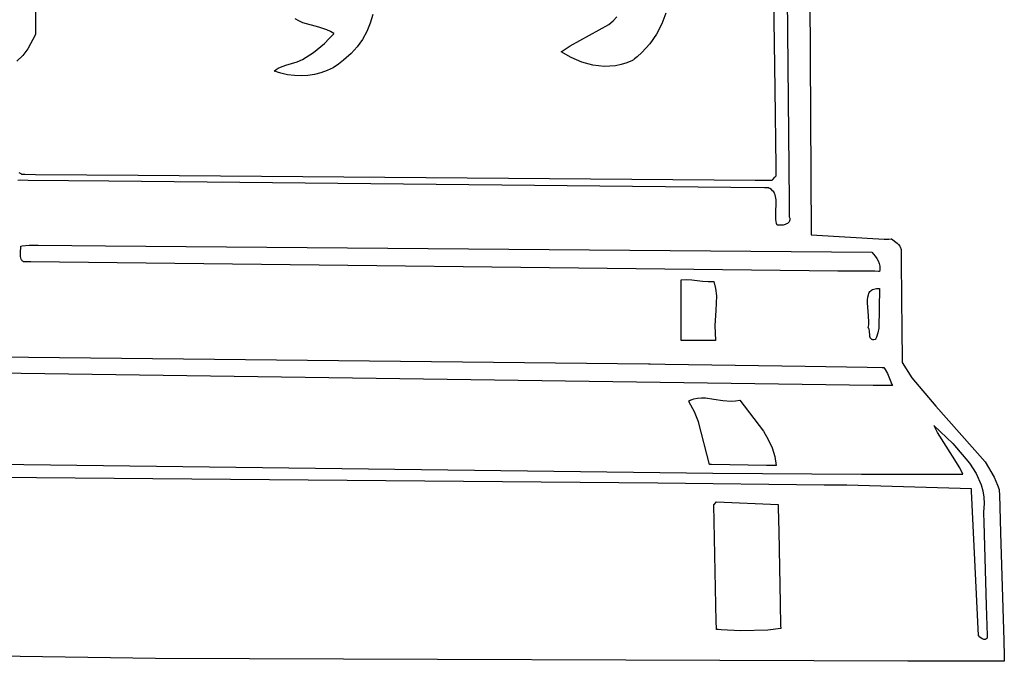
# Model space of a CAD drawing. Extents: x -74.1 to 10.8, y -36.7 to 44.6.
# Tile 191 of 199: x -24.6 to -21.9, y 10.7 to 12.5. Entities that reach past the tile are written whole.
import ezdxf

# ---------------------------------------------------------------- set-up
doc = ezdxf.new("R2010")
doc.units = 0

msp = doc.modelspace()

# ---------------------------------------------------------------- linework, layer by layer
at = {"layer": 'Layer 1', "color": 7, "linetype": 'CONTINUOUS'}
for p, q in [((-22.428638, 16.424662), (-22.405034, 11.889993)), ((-22.47768, 13.257537), (-22.465154, 11.980006)), ((-22.503746, 12.288552), (-22.512451, 13.004382)), ((-24.535333, 12.54641), (-24.534468, 12.464873)), ((-23.607807, 12.494134), (-23.614866, 12.470397)), ((-22.948574, 12.476137), (-22.93812, 12.487652)), ((-22.803492, 12.497752), (-22.814619, 12.468039)), ((-24.534468, 12.464873), (-24.534248, 12.444151)), ((-23.810898, 12.476147), (-23.820811, 12.482181)), ((-23.80042, 12.471369), (-23.810898, 12.476147)), ((-23.755945, 12.458643), (-23.80042, 12.471369)), ((-23.614866, 12.470397), (-23.624406, 12.447353)), ((-23.066555, 12.407975), (-22.960013, 12.466024)), ((-22.960013, 12.466024), (-22.948574, 12.476137)), ((-22.814619, 12.468039), (-22.829067, 12.439884)), ((-24.534192, 12.438586), (-24.555194, 12.399809)), ((-24.534248, 12.444151), (-24.534199, 12.439475)), ((-24.534199, 12.439475), (-24.53419, 12.438642)), ((-24.53419, 12.438642), (-24.534189, 12.438594)), ((-23.734322, 12.451806), (-23.755945, 12.458643)), ((-23.724204, 12.447192), (-23.734322, 12.451806)), ((-23.727404, 12.42819), (-23.720885, 12.434916)), ((-23.714752, 12.441371), (-23.724204, 12.447192)), ((-23.720885, 12.434916), (-23.717713, 12.438239)), ((-23.717713, 12.438239), (-23.71615, 12.439887)), ((-23.71615, 12.439887), (-23.715374, 12.440707)), ((-23.715374, 12.440707), (-23.714987, 12.441115)), ((-23.714987, 12.441115), (-23.714794, 12.44132)), ((-23.624406, 12.447353), (-23.636384, 12.425441)), ((-22.829067, 12.439884), (-22.84725, 12.4135)), ((-23.770564, 12.389318), (-23.741087, 12.414663)), ((-23.741087, 12.414663), (-23.727404, 12.42819)), ((-23.636384, 12.425441), (-23.650756, 12.405101)), ((-23.091138, 12.391368), (-23.066555, 12.407975)), ((-22.84725, 12.4135), (-22.869583, 12.389103)), ((-24.568928, 12.381626), (-24.584956, 12.365568)), ((-24.555194, 12.399809), (-24.568928, 12.381626)), ((-23.801329, 12.370063), (-23.770564, 12.389318)), ((-23.667477, 12.386772), (-23.688094, 12.368409)), ((-23.650756, 12.405101), (-23.667477, 12.386772)), ((-23.090984, 12.391267), (-23.091087, 12.391335)), ((-23.063643, 12.375492), (-23.090984, 12.391267)), ((-22.869583, 12.389103), (-22.882437, 12.377716)), ((-23.861074, 12.349642), (-23.846637, 12.354658)), ((-23.846637, 12.354658), (-23.815753, 12.363814)), ((-23.815753, 12.363814), (-23.801329, 12.370063)), ((-23.702106, 12.357326), (-23.717265, 12.347854)), ((-23.688094, 12.368409), (-23.702106, 12.357326)), ((-23.034489, 12.363138), (-23.063643, 12.375492)), ((-23.004066, 12.354869), (-23.034489, 12.363138)), ((-22.972918, 12.35135), (-23.004066, 12.354869)), ((-22.941588, 12.353245), (-22.957242, 12.351579)), ((-22.926025, 12.35643), (-22.941588, 12.353245)), ((-22.91062, 12.361218), (-22.926025, 12.35643)), ((-22.895441, 12.367691), (-22.91062, 12.361218)), ((-22.895114, 12.367896), (-22.895441, 12.367691)), ((-22.89466, 12.368226), (-22.895114, 12.367896)), ((-22.892857, 12.369554), (-22.89466, 12.368226)), ((-22.889307, 12.372238), (-22.892857, 12.369554)), ((-22.882437, 12.377716), (-22.889307, 12.372238)), ((-23.878492, 12.338537), (-23.878634, 12.338591)), ((-23.87863, 12.338601), (-23.873493, 12.342926)), ((-23.877925, 12.338323), (-23.878492, 12.338537)), ((-23.87679, 12.337901), (-23.877925, 12.338323)), ((-23.874515, 12.337077), (-23.87679, 12.337901)), ((-23.869945, 12.335515), (-23.874515, 12.337077)), ((-23.873493, 12.342926), (-23.867599, 12.346562)), ((-23.86074, 12.332732), (-23.869945, 12.335515)), ((-23.867599, 12.346562), (-23.861074, 12.349642)), ((-23.842134, 12.32852), (-23.86074, 12.332732)), ((-23.823401, 12.326095), (-23.842134, 12.32852)), ((-23.804701, 12.325437), (-23.823401, 12.326095)), ((-23.786193, 12.326521), (-23.804701, 12.325437)), ((-23.768036, 12.329327), (-23.786193, 12.326521)), ((-23.750389, 12.333832), (-23.768036, 12.329327)), ((-23.733413, 12.340015), (-23.750389, 12.333832)), ((-23.717265, 12.347854), (-23.733413, 12.340015)), ((-22.957242, 12.351579), (-22.972918, 12.35135)), ((-22.501165, 12.0763), (-22.503746, 12.288552)), ((-24.579729, 12.059851), (-24.574651, 12.05695)), ((-24.574651, 12.05695), (-24.57254, 12.055744)), ((-24.57254, 12.055744), (-24.571912, 12.055385)), ((-24.571912, 12.055385), (-24.571744, 12.055289)), ((-24.571744, 12.055289), (-24.571702, 12.055265)), ((-24.571647, 12.055258), (-24.571516, 12.055256)), ((-24.571516, 12.055256), (-24.570126, 12.055243)), ((-24.570126, 12.055243), (-24.563288, 12.055179)), ((-24.563288, 12.055179), (-24.534291, 12.054907)), ((-22.500916, 12.055848), (-22.501165, 12.0763)), ((-22.500865, 12.051619), (-22.500916, 12.055848)), ((-24.574712, 12.038548), (-24.58253, 12.038011)), ((-24.554414, 12.038316), (-24.574712, 12.038548)), ((-24.332636, 12.035786), (-24.554414, 12.038316)), ((-24.534291, 12.054907), (-24.252194, 12.052256)), ((-22.624919, 12.01848), (-24.332636, 12.035786)), ((-24.252194, 12.052256), (-22.558219, 12.038593)), ((-22.558219, 12.038593), (-22.516032, 12.038593)), ((-22.516032, 12.038593), (-22.512474, 12.038593)), ((-22.512474, 12.038593), (-22.511974, 12.038593)), ((-22.511963, 12.038604), (-22.51192, 12.038652)), ((-22.51192, 12.038652), (-22.511739, 12.038856)), ((-22.511739, 12.038856), (-22.509971, 12.040844)), ((-22.509971, 12.040844), (-22.504154, 12.047387)), ((-22.504154, 12.047387), (-22.501774, 12.050063)), ((-22.501774, 12.050063), (-22.501082, 12.050842)), ((-22.501082, 12.050842), (-22.500906, 12.05104)), ((-22.500906, 12.05104), (-22.500866, 12.051084)), ((-22.50086, 12.051221), (-22.500865, 12.051619)), ((-22.500859, 12.051123), (-22.50086, 12.051221)), ((-22.532655, 12.017835), (-22.624919, 12.01848)), ((-22.523762, 12.017773), (-22.532655, 12.017835)), ((-22.521923, 12.01776), (-22.523762, 12.017773)), ((-22.52175, 12.017758), (-22.521923, 12.01776)), ((-22.521707, 12.017758), (-22.52175, 12.017758)), ((-22.521637, 12.017733), (-22.521678, 12.017751)), ((-22.521315, 12.017588), (-22.521637, 12.017733)), ((-22.520681, 12.017293), (-22.521315, 12.017588)), ((-22.518268, 12.016047), (-22.520681, 12.017293)), ((-22.514014, 12.013256), (-22.518268, 12.016047)), ((-22.510471, 12.010086), (-22.514014, 12.013256)), ((-22.507579, 12.006567), (-22.510471, 12.010086)), ((-22.505278, 12.002726), (-22.507579, 12.006567)), ((-22.503508, 11.99859), (-22.505278, 12.002726)), ((-22.502207, 11.994187), (-22.503508, 11.99859)), ((-22.500776, 11.984693), (-22.502207, 11.994187)), ((-22.501787, 11.941593), (-22.500776, 11.984693)), ((-22.465154, 11.980006), (-22.464753, 11.939023)), ((-22.501311, 11.930646), (-22.501787, 11.941593)), ((-22.499577, 11.920074), (-22.501311, 11.930646)), ((-22.498088, 11.914998), (-22.499577, 11.920074)), ((-22.469726, 11.920419), (-22.47259, 11.91868)), ((-22.467204, 11.922504), (-22.469726, 11.920419)), ((-22.466116, 11.923681), (-22.467204, 11.922504)), ((-22.465167, 11.924949), (-22.466116, 11.923681)), ((-22.464376, 11.926311), (-22.465167, 11.924949)), ((-22.464753, 11.939023), (-22.464749, 11.938673)), ((-22.464749, 11.938673), (-22.464749, 11.938602)), ((-22.464745, 11.938585), (-22.463933, 11.936526)), ((-22.463759, 11.927767), (-22.464376, 11.926311)), ((-22.463933, 11.936526), (-22.463405, 11.934572)), ((-22.463336, 11.929319), (-22.463759, 11.927767)), ((-22.463405, 11.934572), (-22.463141, 11.93272)), ((-22.463124, 11.93097), (-22.463336, 11.929319)), ((-22.463141, 11.93272), (-22.463124, 11.93097)), ((-22.498014, 11.914982), (-22.498069, 11.914982)), ((-22.497783, 11.914982), (-22.498014, 11.914982)), ((-22.496899, 11.914982), (-22.497783, 11.914982)), ((-22.493902, 11.914982), (-22.496899, 11.914982)), ((-22.486641, 11.914982), (-22.493902, 11.914982)), ((-22.484465, 11.914982), (-22.486641, 11.914982)), ((-22.484249, 11.914982), (-22.484465, 11.914982)), ((-22.484201, 11.914982), (-22.484249, 11.914982)), ((-22.483235, 11.915134), (-22.484201, 11.914982)), ((-22.481799, 11.915411), (-22.483235, 11.915134)), ((-22.47877, 11.916189), (-22.481799, 11.915411)), ((-22.475653, 11.917274), (-22.47877, 11.916189)), ((-22.47259, 11.91868), (-22.475653, 11.917274)), ((-22.405034, 11.889993), (-22.405029, 11.888921)), ((-22.405029, 11.888921), (-22.405028, 11.888663)), ((-22.405028, 11.888663), (-22.405028, 11.888605)), ((-22.405005, 11.88859), (-22.204329, 11.877243)), ((-22.204329, 11.877243), (-22.19141, 11.877367)), ((-22.19141, 11.877367), (-22.184903, 11.87747)), ((-22.184903, 11.87747), (-22.184495, 11.877477)), ((-22.184495, 11.877477), (-22.184291, 11.877481)), ((-22.184291, 11.877481), (-22.18418, 11.877473)), ((-22.18418, 11.877473), (-22.168324, 11.865849)), ((-24.575119, 11.832648), (-24.574986, 11.84037)), ((-24.574986, 11.84037), (-24.574306, 11.855573)), ((-24.574462, 11.857973), (-24.574468, 11.858026)), ((-24.574442, 11.857759), (-24.574462, 11.857973)), ((-24.574452, 11.85804), (-24.57438, 11.858048)), ((-24.574405, 11.857328), (-24.574442, 11.857759)), ((-24.574306, 11.855573), (-24.574405, 11.857328)), ((-24.57438, 11.858048), (-24.574073, 11.858084)), ((-24.574073, 11.858084), (-24.571026, 11.858442)), ((-24.571026, 11.858442), (-24.551568, 11.860729)), ((-24.551568, 11.860729), (-24.550889, 11.860809)), ((-24.550827, 11.860813), (-24.550744, 11.860812)), ((-24.550744, 11.860812), (-24.549854, 11.860802)), ((-24.549854, 11.860802), (-24.545464, 11.860751)), ((-24.545464, 11.860751), (-24.526768, 11.860534)), ((-24.526768, 11.860534), (-24.341455, 11.858383)), ((-24.341455, 11.858383), (-22.238359, 11.841368)), ((-22.238359, 11.841368), (-22.228854, 11.830388)), ((-22.168324, 11.865849), (-22.164588, 11.862125)), ((-22.164588, 11.862125), (-22.161436, 11.857999)), ((-22.161436, 11.857999), (-22.160156, 11.855775)), ((-22.160156, 11.855775), (-22.159115, 11.853436)), ((-22.159115, 11.853436), (-22.158343, 11.850978)), ((-22.158343, 11.850978), (-22.157871, 11.848397)), ((-22.157871, 11.848397), (-22.157729, 11.845688)), ((-22.157729, 11.845688), (-22.15775, 11.838224)), ((-24.574813, 11.828933), (-24.575119, 11.832648)), ((-24.574136, 11.825384), (-24.574813, 11.828933)), ((-24.572997, 11.822049), (-24.574136, 11.825384)), ((-24.572225, 11.820478), (-24.572997, 11.822049)), ((-24.571304, 11.818979), (-24.572225, 11.820478)), ((-24.570221, 11.81756), (-24.571304, 11.818979)), ((-24.568965, 11.816226), (-24.570221, 11.81756)), ((-24.567526, 11.814984), (-24.568965, 11.816226)), ((-24.567319, 11.814979), (-24.56749, 11.814982)), ((-24.546988, 11.814596), (-24.567319, 11.814979)), ((-22.33163, 11.788982), (-24.546988, 11.814596)), ((-22.228854, 11.830388), (-22.224443, 11.823937)), ((-22.224443, 11.823937), (-22.220651, 11.817064)), ((-22.220651, 11.817064), (-22.217771, 11.80993)), ((-22.15775, 11.838224), (-22.157524, 11.813355)), ((-22.157524, 11.813355), (-22.155801, 11.623724)), ((-22.229448, 11.788633), (-22.33163, 11.788982)), ((-22.219773, 11.7886), (-22.229448, 11.788633)), ((-22.217778, 11.788594), (-22.219773, 11.7886)), ((-22.21759, 11.788593), (-22.217778, 11.788594)), ((-22.217771, 11.80993), (-22.216764, 11.806316)), ((-22.217543, 11.788593), (-22.21759, 11.788593)), ((-22.21648, 11.792023), (-22.217528, 11.788593)), ((-22.216764, 11.806316), (-22.216095, 11.802698)), ((-22.215916, 11.795532), (-22.21648, 11.792023)), ((-22.216095, 11.802698), (-22.2158, 11.799096)), ((-22.2158, 11.799096), (-22.215916, 11.795532)), ((-22.761973, 11.764383), (-22.761973, 11.764982)), ((-22.761973, 11.759946), (-22.761973, 11.764383)), ((-22.761973, 11.622615), (-22.761973, 11.759946)), ((-22.761971, 11.764983), (-22.746668, 11.765928)), ((-22.746668, 11.765928), (-22.731967, 11.765182)), ((-22.731967, 11.765182), (-22.703196, 11.761697)), ((-22.703196, 11.761697), (-22.687769, 11.760466)), ((-22.687769, 11.760466), (-22.671693, 11.760813)), ((-22.671693, 11.760813), (-22.667014, 11.741356)), ((-22.667014, 11.741356), (-22.664988, 11.721557)), ((-22.245063, 11.730402), (-22.243299, 11.732961)), ((-22.243299, 11.732961), (-22.2412, 11.735227)), ((-22.2412, 11.735227), (-22.238744, 11.737178)), ((-22.238744, 11.737178), (-22.235906, 11.738796)), ((-22.235906, 11.738796), (-22.232664, 11.740059)), ((-22.232664, 11.740059), (-22.228994, 11.740946)), ((-22.228994, 11.740946), (-22.224873, 11.741438)), ((-22.224873, 11.741438), (-22.217528, 11.741368)), ((-22.217528, 11.741368), (-22.219285, 11.63219)), ((-22.664988, 11.721557), (-22.665965, 11.681127)), ((-22.249961, 11.701842), (-22.249945, 11.710043)), ((-22.249945, 11.710043), (-22.249248, 11.717646)), ((-22.249248, 11.717646), (-22.247684, 11.724487)), ((-22.247684, 11.724487), (-22.246517, 11.727571)), ((-22.246517, 11.727571), (-22.245063, 11.730402)), ((-22.665965, 11.681127), (-22.668765, 11.639915)), ((-22.246968, 11.666346), (-22.249961, 11.701842)), ((-22.246262, 11.649282), (-22.246968, 11.666346)), ((-22.668765, 11.639915), (-22.667528, 11.598313)), ((-22.248083, 11.634428), (-22.246763, 11.641497)), ((-22.247677, 11.633918), (-22.248044, 11.634381)), ((-22.247027, 11.632919), (-22.247677, 11.633918)), ((-22.24648, 11.631832), (-22.247027, 11.632919)), ((-22.246763, 11.641497), (-22.246262, 11.649282)), ((-22.245653, 11.629426), (-22.24648, 11.631832)), ((-22.244796, 11.623932), (-22.245653, 11.629426)), ((-22.244043, 11.612165), (-22.244796, 11.623932)), ((-22.219285, 11.63219), (-22.221678, 11.619686)), ((-22.155801, 11.623724), (-22.155138, 11.550709)), ((-22.761973, 11.601109), (-22.761973, 11.622615)), ((-22.761973, 11.598939), (-22.761973, 11.601109)), ((-22.761973, 11.598429), (-22.761973, 11.598939)), ((-22.761973, 11.598326), (-22.761973, 11.598429)), ((-22.761836, 11.598313), (-22.761972, 11.598313)), ((-22.759119, 11.598313), (-22.761836, 11.598313)), ((-22.681299, 11.598313), (-22.759119, 11.598313)), ((-22.669112, 11.598313), (-22.681299, 11.598313)), ((-22.667882, 11.598313), (-22.669112, 11.598313)), ((-22.667594, 11.598313), (-22.667882, 11.598313)), ((-22.667535, 11.598313), (-22.667594, 11.598313)), ((-22.243593, 11.609466), (-22.244043, 11.612165)), ((-22.242881, 11.607004), (-22.243593, 11.609466)), ((-22.242401, 11.605884), (-22.242881, 11.607004)), ((-22.241825, 11.604848), (-22.242401, 11.605884)), ((-22.241144, 11.603906), (-22.241825, 11.604848)), ((-22.240348, 11.603068), (-22.241144, 11.603906)), ((-22.239427, 11.60234), (-22.240348, 11.603068)), ((-22.23837, 11.601732), (-22.239427, 11.60234)), ((-22.237169, 11.601253), (-22.23837, 11.601732)), ((-22.235812, 11.600911), (-22.237169, 11.601253)), ((-22.234291, 11.600716), (-22.235812, 11.600911)), ((-22.232595, 11.600675), (-22.234291, 11.600716)), ((-22.228639, 11.601093), (-22.232595, 11.600675)), ((-22.228581, 11.601199), (-22.228624, 11.601119)), ((-22.228412, 11.601517), (-22.228581, 11.601199)), ((-22.22775, 11.602804), (-22.228412, 11.601517)), ((-22.225355, 11.608146), (-22.22775, 11.602804)), ((-22.221678, 11.619686), (-22.225355, 11.608146)), ((-24.857456, 11.556017), (-22.850859, 11.534427)), ((-22.155138, 11.550709), (-22.155028, 11.538625)), ((-22.234177, 11.475385), (-25.417834, 11.520006)), ((-22.850836, 11.534427), (-22.850766, 11.534426)), ((-22.850766, 11.534426), (-22.850015, 11.534415)), ((-22.850015, 11.534415), (-22.846328, 11.534359)), ((-22.846328, 11.534359), (-22.805603, 11.533746)), ((-22.805603, 11.533746), (-22.420918, 11.527954)), ((-22.420918, 11.527954), (-22.250568, 11.525389)), ((-22.250568, 11.525389), (-22.209657, 11.524773)), ((-22.209657, 11.524773), (-22.205915, 11.524716)), ((-22.205915, 11.524716), (-22.205136, 11.524705)), ((-22.205136, 11.524705), (-22.205028, 11.524703)), ((-22.205028, 11.524702), (-22.201152, 11.519441)), ((-22.201152, 11.519441), (-22.195096, 11.508424)), ((-22.155028, 11.538593), (-22.154968, 11.538482)), ((-22.154968, 11.538482), (-22.128584, 11.49663)), ((-22.195096, 11.508424), (-22.186101, 11.485425)), ((-22.128584, 11.49663), (-22.062483, 11.418725)), ((-22.186699, 11.474771), (-22.234177, 11.475385)), ((-22.182399, 11.474716), (-22.186699, 11.474771)), ((-22.186101, 11.485425), (-22.183738, 11.479683)), ((-22.183738, 11.479683), (-22.182449, 11.476838)), ((-22.182449, 11.476838), (-22.18177, 11.475423)), ((-22.181522, 11.474704), (-22.182399, 11.474716)), ((-22.18177, 11.475423), (-22.181422, 11.474718)), ((-22.18144, 11.474703), (-22.181522, 11.474704)), ((-22.741134, 11.431651), (-22.736457, 11.434442)), ((-22.736457, 11.434442), (-22.731645, 11.436702)), ((-22.731645, 11.436702), (-22.726706, 11.438469)), ((-22.726706, 11.438469), (-22.716465, 11.44069)), ((-22.716465, 11.44069), (-22.705779, 11.441432)), ((-22.705779, 11.441432), (-22.694694, 11.44102)), ((-22.694694, 11.44102), (-22.671511, 11.438034)), ((-22.671511, 11.438034), (-22.647282, 11.434334)), ((-22.647282, 11.434334), (-22.624216, 11.432535)), ((-22.612556, 11.43289), (-22.600859, 11.434427)), ((-22.600859, 11.434427), (-22.535234, 11.34953)), ((-22.741106, 11.431598), (-22.741138, 11.431648)), ((-22.740978, 11.431401), (-22.741106, 11.431598)), ((-22.740469, 11.43061), (-22.740978, 11.431401)), ((-22.739462, 11.429024), (-22.740469, 11.43061)), ((-22.725209, 11.402767), (-22.739462, 11.429024)), ((-22.624216, 11.432535), (-22.612556, 11.43289)), ((-22.062483, 11.418725), (-21.926638, 11.265406)), ((-22.71395, 11.375125), (-22.725209, 11.402767)), ((-22.684193, 11.258038), (-22.71395, 11.375125)), ((-22.067495, 11.364903), (-22.067523, 11.364971)), ((-22.06752, 11.364975), (-22.015873, 11.315657)), ((-22.067439, 11.364767), (-22.067495, 11.364903)), ((-22.066526, 11.362598), (-22.067439, 11.364767)), ((-22.058268, 11.345625), (-22.066526, 11.362598)), ((-22.535234, 11.34953), (-22.52249, 11.326963)), ((-22.52249, 11.326963), (-22.512187, 11.303762)), ((-22.016277, 11.281319), (-22.058268, 11.345625)), ((-22.512187, 11.303762), (-22.504814, 11.279876)), ((-22.015873, 11.315657), (-21.969602, 11.262232)), ((-22.504814, 11.279876), (-22.500859, 11.255258)), ((-21.996399, 11.24872), (-22.016277, 11.281319)), ((-25.452422, 11.269177), (-22.674686, 11.233981)), ((-22.683928, 11.258034), (-22.684192, 11.258038)), ((-22.678653, 11.257954), (-22.683928, 11.258034)), ((-22.527591, 11.255663), (-22.678653, 11.257954)), ((-22.503934, 11.255305), (-22.527591, 11.255663)), ((-22.501547, 11.255268), (-22.503934, 11.255305)), ((-22.500986, 11.25526), (-22.501547, 11.255268)), ((-22.500873, 11.255258), (-22.500986, 11.25526)), ((-21.988363, 11.231659), (-21.996399, 11.24872)), ((-21.969602, 11.262232), (-21.95142, 11.233168)), ((-21.926638, 11.265406), (-21.902267, 11.223284)), ((-22.826016, 11.207011), (-25.355969, 11.229141)), ((-22.674686, 11.233981), (-22.26647, 11.231239)), ((-22.26647, 11.231239), (-22.067168, 11.231842)), ((-22.067168, 11.231842), (-22.019769, 11.23178)), ((-22.019769, 11.23178), (-21.996556, 11.231691)), ((-21.996556, 11.231691), (-21.990807, 11.231661)), ((-21.990807, 11.231661), (-21.989373, 11.231653)), ((-21.989373, 11.231653), (-21.988657, 11.231649)), ((-21.988657, 11.231649), (-21.988478, 11.231648)), ((-21.988478, 11.231648), (-21.988389, 11.231648)), ((-21.95142, 11.233168), (-21.938108, 11.202103)), ((-21.902267, 11.223284), (-21.892739, 11.201146)), ((-22.368582, 11.201744), (-22.826016, 11.207011)), ((-22.306378, 11.20116), (-22.368582, 11.201744)), ((-21.964748, 11.191368), (-22.306378, 11.20116)), ((-21.964746, 11.191323), (-21.964748, 11.191368)), ((-21.964736, 11.191141), (-21.964746, 11.191323)), ((-21.964716, 11.190777), (-21.964736, 11.191141)), ((-21.964396, 11.184935), (-21.964716, 11.190777)), ((-21.938108, 11.202103), (-21.933644, 11.185718)), ((-21.892739, 11.201146), (-21.888737, 11.189767)), ((-21.945304, 10.788608), (-21.964396, 11.184935)), ((-21.933644, 11.185718), (-21.930839, 11.168712)), ((-21.930839, 11.168712), (-21.929838, 11.151043)), ((-21.888737, 11.189767), (-21.888505, 11.189049)), ((-21.888505, 11.189049), (-21.888389, 11.188689)), ((-21.888389, 11.188689), (-21.888359, 11.188592)), ((-21.888358, 11.188577), (-21.888357, 11.188526)), ((-21.888357, 11.188526), (-21.888351, 11.188318)), ((-21.888351, 11.188318), (-21.888286, 11.186116)), ((-21.888286, 11.186116), (-21.887974, 11.175551)), ((-21.887974, 11.175551), (-21.88487, 11.070306)), ((-22.671676, 11.147476), (-22.671693, 11.148303)), ((-22.671683, 11.148323), (-22.671647, 11.14836)), ((-22.665181, 10.826626), (-22.671676, 11.147476)), ((-22.671647, 11.14836), (-22.671269, 11.148737)), ((-22.671269, 11.148737), (-22.664767, 11.155239)), ((-22.664743, 11.155258), (-22.495304, 11.148313)), ((-22.495303, 11.148272), (-22.495296, 11.147944)), ((-22.495296, 11.147944), (-22.495263, 11.14633)), ((-22.495263, 11.14633), (-22.495124, 11.139516)), ((-22.495124, 11.139516), (-22.493797, 11.074492)), ((-21.929838, 11.151043), (-21.931414, 11.127482)), ((-21.931413, 11.127468), (-21.931412, 11.127423)), ((-21.931412, 11.127423), (-21.931399, 11.126946)), ((-21.931399, 11.126946), (-21.931333, 11.124604)), ((-21.931333, 11.124604), (-21.930612, 11.098959)), ((-21.930612, 11.098959), (-21.924196, 10.870676)), ((-22.493797, 11.074492), (-22.489769, 10.877144)), ((-21.88487, 11.070306), (-21.876151, 10.774668)), ((-22.489769, 10.877144), (-22.4885, 10.814971)), ((-21.924196, 10.870676), (-21.921898, 10.788914)), ((-22.664798, 10.807706), (-22.665181, 10.826626)), ((-22.4885, 10.814971), (-22.488382, 10.809168)), ((-22.66476, 10.805841), (-22.664798, 10.807706)), ((-22.664751, 10.805386), (-22.66476, 10.805841)), ((-22.664749, 10.805282), (-22.664751, 10.805386)), ((-22.664495, 10.805238), (-22.664748, 10.805258)), ((-22.660406, 10.804918), (-22.664495, 10.805238)), ((-22.652044, 10.804286), (-22.660406, 10.804918)), ((-22.634677, 10.803089), (-22.652044, 10.804286)), ((-22.598094, 10.801315), (-22.634677, 10.803089)), ((-22.523288, 10.803002), (-22.598094, 10.801315)), ((-22.488359, 10.808038), (-22.523288, 10.803002)), ((-22.488382, 10.809168), (-22.48836, 10.808103)), ((-22.48836, 10.808103), (-22.488359, 10.80804)), ((-21.94495, 10.788172), (-21.945272, 10.788555)), ((-21.944294, 10.787413), (-21.94495, 10.788172)), ((-21.941537, 10.78452), (-21.944294, 10.787413)), ((-21.921898, 10.788914), (-21.921711, 10.782273)), ((-21.938615, 10.781967), (-21.941537, 10.78452)), ((-21.935589, 10.779909), (-21.938615, 10.781967)), ((-21.934056, 10.779114), (-21.935589, 10.779909)), ((-21.932521, 10.778501), (-21.934056, 10.779114)), ((-21.93099, 10.778089), (-21.932521, 10.778501)), ((-21.929472, 10.777897), (-21.93099, 10.778089)), ((-21.927975, 10.777945), (-21.929472, 10.777897)), ((-21.927236, 10.778065), (-21.927975, 10.777945)), ((-21.926505, 10.778252), (-21.927236, 10.778065)), ((-21.925784, 10.778509), (-21.926505, 10.778252)), ((-21.925072, 10.778837), (-21.925784, 10.778509)), ((-21.924371, 10.779241), (-21.925072, 10.778837)), ((-21.923005, 10.78028), (-21.924371, 10.779241)), ((-21.921695, 10.781646), (-21.923005, 10.78028)), ((-21.921711, 10.782273), (-21.921696, 10.781739)), ((-21.921696, 10.781739), (-21.921693, 10.781651)), ((-21.876151, 10.774668), (-21.874885, 10.731745)), ((-24.204945, 10.725881), (-25.261912, 10.739692)), ((-21.874885, 10.731745), (-21.874559, 10.720675)), ((-22.138958, 10.717758), (-24.204945, 10.725881)), ((-21.897613, 10.717758), (-22.138958, 10.717758)), ((-21.877051, 10.717758), (-21.897613, 10.717758)), ((-21.875088, 10.717758), (-21.877051, 10.717758)), ((-21.87461, 10.717758), (-21.875088, 10.717758)), ((-21.874499, 10.717758), (-21.87461, 10.717758)), ((-21.874559, 10.720675), (-21.874486, 10.718194)), ((-21.874486, 10.718194), (-21.874473, 10.717775))]:
    msp.add_line(p, q, dxfattribs=at)

doc.saveas('drawing.dxf')
